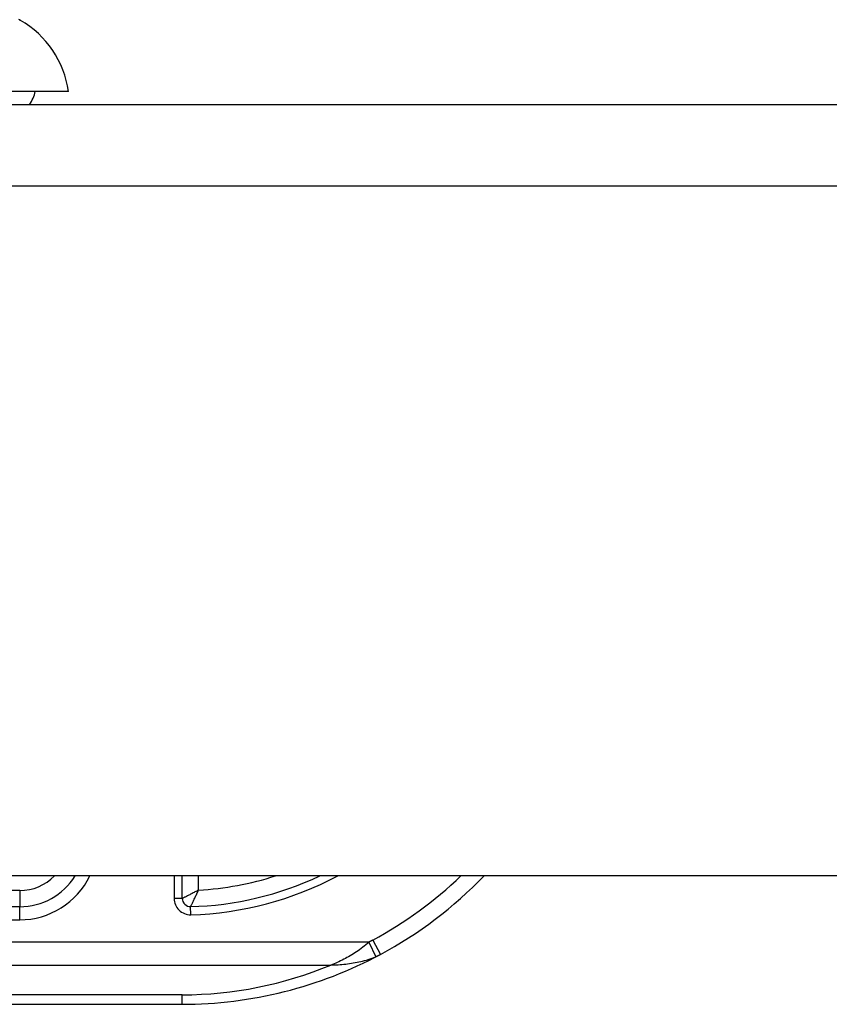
# Model space of a CAD drawing. Header units: inches. Extents: x 12 to 399, y 35 to 188.
# Tile 207 of 256: x 75.611 to 76.591, y 186.889 to 188.081. Entities that reach past the tile are written whole.
import ezdxf

# ---------------------------------------------------------------- set-up
doc = ezdxf.new("R2010")
doc.units = ezdxf.units.IN
doc.header["$MEASUREMENT"] = 0
doc.layers.add('Visible Edges(ANSI)', color=7, linetype='Continuous', lineweight=25)
doc.layers.add('Visible Tangent Edges(ANSI)', color=7, linetype='Continuous', lineweight=25)

msp = doc.modelspace()

# ---------------------------------------------------------------- linework, layer by layer
at = {"layer": 'Visible Edges(ANSI)'}
for p, q in [((75.6701, 187.9944), (75.5973, 187.9944)), ((54.2573, 187.9787), (95.8623, 187.9787)), ((95.8623, 187.0447), (54.2573, 187.0447)), ((75.8078, 187.0173), (75.8078, 187.0447)), ((75.611, 187.0073), (75.4437, 187.0073)), ((75.4435, 186.8892), (75.8078, 186.8892))]:
    msp.add_line(p, q, dxfattribs=at)
for centre, radius, start, end in [((75.6069, 188.0721), 0.00984, 60.1831, 70.71), ((75.5531, 187.9781), 0.1181, 7.9413, 60.1831), ((75.5913, 188.0023), 0.0394, 323.1301, 348.463), ((75.611, 187.086), 0.0787, 270, 328.3385), ((75.8078, 187.3961), 0.3888, 271.4884, 295.3409), ((75.8078, 187.3961), 0.5069, 298.2479, 316.117), ((75.8177, 187.0173), 0.00984, 180, 271.4884), ((75.8078, 187.3961), 0.5069, 270, 298.2479)]:
    msp.add_arc(centre, radius, start, end, dxfattribs=at)
at = {"layer": 'Visible Tangent Edges(ANSI)'}
for p, q in [((95.8623, 187.8797), (54.2573, 187.8797)), ((75.798, 187.0447), (75.798, 187.0173)), ((75.8275, 187.0275), (75.8275, 187.0447)), ((75.611, 187.027), (75.4437, 187.027)), ((75.611, 187.027), (75.611, 187.0073)), ((75.8078, 187.0173), (75.798, 187.0173)), ((75.611, 186.9915), (75.611, 187.0073)), ((75.8182, 186.9976), (75.8179, 187.0074)), ((75.4437, 186.9915), (75.611, 186.9915)), ((76.0338, 186.9645), (75.4437, 186.9645)), ((76.0338, 186.9645), (76.0421, 186.9468)), ((76.0384, 186.9669), (76.0478, 186.9495)), ((75.4437, 186.9367), (75.9877, 186.9367)), ((75.8078, 186.9007), (75.4436, 186.9007)), ((75.8078, 186.8892), (75.8078, 186.9007))]:
    msp.add_line(p, q, dxfattribs=at)
at = {"layer": 'Visible Tangent Edges(ANSI)', "flags": 128}
for points in [[(75.6107, 188.0806), (75.6113, 188.0806), (75.6117, 188.0806), (75.6118, 188.0806)], [(75.8275, 187.0275), (75.8264, 187.0269), (75.8254, 187.0263), (75.8243, 187.0258), (75.8232, 187.0252), (75.8221, 187.0246), (75.821, 187.0241), (75.82, 187.0235), (75.8189, 187.023), (75.8179, 187.0224), (75.8169, 187.0219), (75.8159, 187.0214), (75.8149, 187.0209), (75.814, 187.0204), (75.8131, 187.0199), (75.8122, 187.0195), (75.8114, 187.0191), (75.8107, 187.0187), (75.81, 187.0183), (75.8094, 187.018), (75.8088, 187.0178), (75.8084, 187.0175), (75.8081, 187.0174), (75.8079, 187.0173), (75.8078, 187.0173)], [(75.8179, 187.0074), (75.818, 187.0075), (75.8181, 187.0077), (75.8182, 187.008), (75.8184, 187.0084), (75.8187, 187.0089), (75.819, 187.0096), (75.8193, 187.0103), (75.8197, 187.011), (75.8201, 187.0118), (75.8205, 187.0127), (75.821, 187.0136), (75.8215, 187.0146), (75.8219, 187.0156), (75.8224, 187.0166), (75.8229, 187.0176), (75.8234, 187.0187), (75.8239, 187.0198), (75.8244, 187.0208), (75.8249, 187.0219), (75.8255, 187.023), (75.826, 187.0241), (75.8265, 187.0253), (75.827, 187.0264), (75.8275, 187.0275)], [(76.0338, 186.9645), (76.0319, 186.9629), (76.0301, 186.9612), (76.0282, 186.9597), (76.0264, 186.9582), (76.0245, 186.9567), (76.0226, 186.9553), (76.0207, 186.954), (76.0188, 186.9527), (76.0169, 186.9514), (76.015, 186.9502), (76.013, 186.949), (76.0111, 186.9479), (76.0092, 186.9468), (76.0072, 186.9457), (76.0053, 186.9447), (76.0033, 186.9437), (76.0014, 186.9427), (75.9994, 186.9417), (75.9975, 186.9408), (75.9955, 186.9399), (75.9936, 186.9391), (75.9916, 186.9383), (75.9897, 186.9375), (75.9877, 186.9367)], [(76.0384, 186.9669), (76.0382, 186.9668), (76.0381, 186.9667), (76.0379, 186.9666), (76.0377, 186.9665), (76.0375, 186.9664), (76.0373, 186.9663), (76.0371, 186.9662), (76.0369, 186.9661), (76.0367, 186.966), (76.0365, 186.9659), (76.0363, 186.9658), (76.0361, 186.9657), (76.0359, 186.9656), (76.0357, 186.9655), (76.0355, 186.9654), (76.0353, 186.9653), (76.0351, 186.9652), (76.0349, 186.9651), (76.0348, 186.965), (76.0346, 186.9649), (76.0344, 186.9648), (76.0342, 186.9647), (76.034, 186.9646), (76.0338, 186.9645)], [(75.9877, 186.9367), (75.99, 186.9368), (75.9922, 186.9368), (75.9944, 186.937), (75.9967, 186.9371), (75.9989, 186.9373), (76.0012, 186.9374), (76.0035, 186.9377), (76.0057, 186.9379), (76.008, 186.9382), (76.0103, 186.9385), (76.0126, 186.9388), (76.0148, 186.9392), (76.0171, 186.9396), (76.0194, 186.94), (76.0217, 186.9405), (76.024, 186.941), (76.0262, 186.9415), (76.0285, 186.9421), (76.0308, 186.9428), (76.0331, 186.9434), (76.0353, 186.9442), (76.0376, 186.945), (76.0398, 186.9459), (76.0421, 186.9468)], [(76.0421, 186.9468), (76.0423, 186.9469), (76.0426, 186.947), (76.0428, 186.9471), (76.043, 186.9472), (76.0433, 186.9473), (76.0435, 186.9474), (76.0438, 186.9475), (76.044, 186.9477), (76.0442, 186.9478), (76.0445, 186.9479), (76.0447, 186.948), (76.0449, 186.9481), (76.0452, 186.9482), (76.0454, 186.9483), (76.0456, 186.9485), (76.0459, 186.9486), (76.0461, 186.9487), (76.0464, 186.9488), (76.0466, 186.9489), (76.0468, 186.949), (76.0471, 186.9492), (76.0473, 186.9493), (76.0475, 186.9494), (76.0478, 186.9495)]]:
    msp.add_lwpolyline(points, dxfattribs=at)
at = {"layer": 'Visible Tangent Edges(ANSI)'}
for centre, radius, start, end in [((75.611, 187.086), 0.0591, 270, 315.5837), ((75.611, 187.086), 0.0945, 270, 334.0608), ((75.8078, 187.3961), 0.3986, 271.4884, 298.1808), ((75.8078, 187.3961), 0.3691, 273.0572, 287.8282), ((75.8078, 187.3961), 0.4872, 298.2479, 313.8467), ((75.8177, 187.0173), 0.0197, 180, 271.4884), ((75.8078, 187.3682), 0.4675, 270, 292.6293)]:
    msp.add_arc(centre, radius, start, end, dxfattribs=at)

doc.saveas('drawing.dxf')
